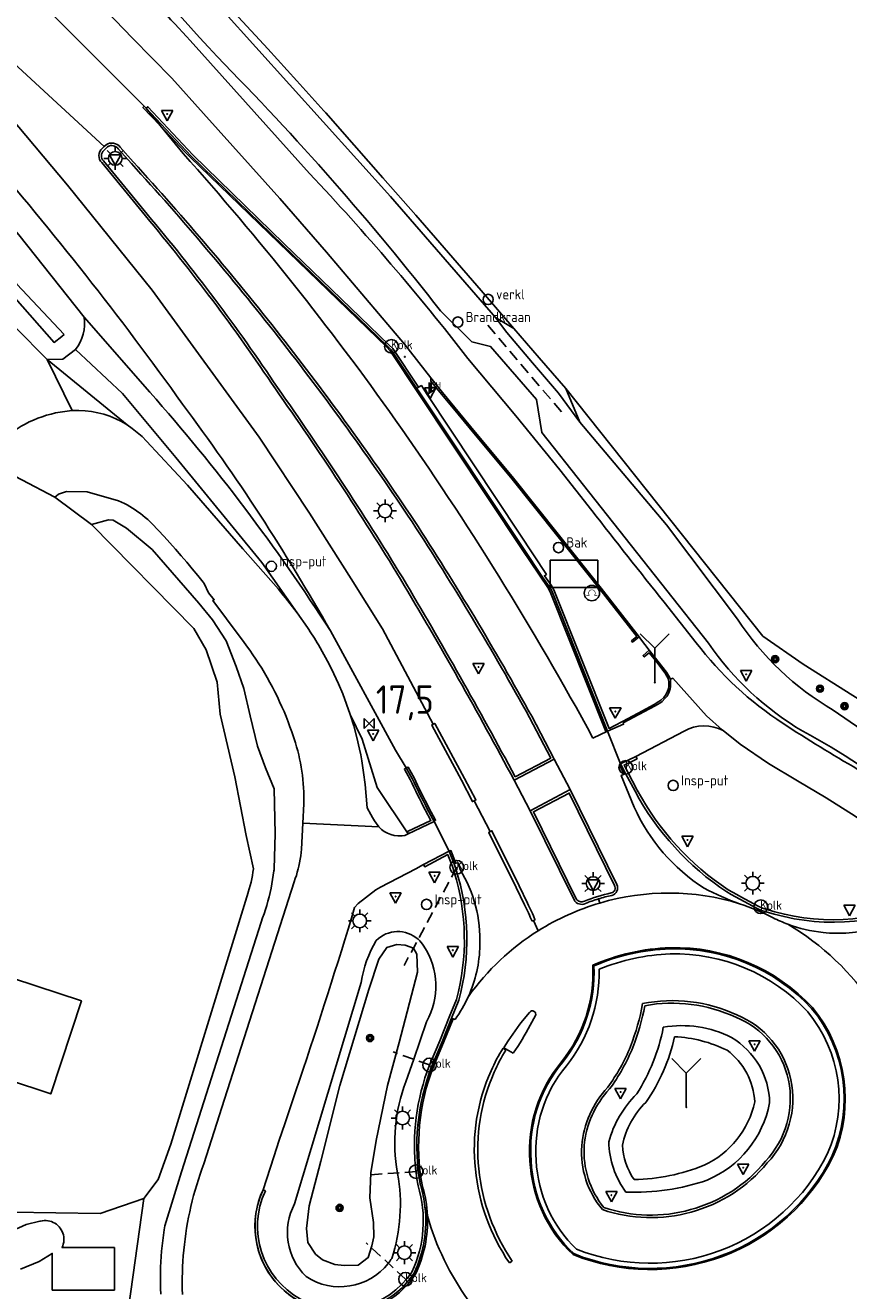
# Model space of a CAD drawing. Header units: metres. Extents: x 121613 to 124518, y 449573 to 453879.
# Tile 20 of 71: x 123577 to 123650, y 450963 to 451074. Entities that reach past the tile are written whole.
import ezdxf
from ezdxf.enums import TextEntityAlignment as Align

# ---------------------------------------------------------------- set-up
doc = ezdxf.new("R2010")
doc.units = ezdxf.units.M
doc.header["$LTSCALE"] = 4
doc.linetypes.add('STIPPELFIJN', pattern=[0.375, 0.25, -0.125])
doc.layers.get('0').update_dxf_attribs({"linetype": 'CONTINUOUS'})
for name, color, linetype in [('G_BTD', 3, 'CONTINUOUS'), ('G_OTD', 32, 'CONTINUOUS'), ('G_OWG', 6, 'CONTINUOUS'), ('G_OWT', 6, 'CONTINUOUS'), ('G_WGD', 7, 'CONTINUOUS'), ('G_WGI', 1, 'CONTINUOUS'), ('G_WTD', 5, 'CONTINUOUS'), ('LKWDUP', 5, 'CONTINUOUS'), ('LWGI', 7, 'CONTINUOUS'), ('PPALHM', 10, 'CONTINUOUS'), ('PVGO', 102, 'CONTINUOUS')]:
    doc.layers.add(name, color=color, linetype=linetype)
for name, color, linetype, true_color in [('PBAK', 7, 'CONTINUOUS', 0xbd2877), ('PBRD', 7, 'CONTINUOUS', 0xbd2877), ('PPAL', 7, 'CONTINUOUS', 0xbd2877), ('PPUT', 7, 'CONTINUOUS', 0xbd2877), ('PSTM', 7, 'CONTINUOUS', 0xde7233)]:
    doc.layers.add(name, color=color, linetype=linetype, true_color=true_color)
doc.styles.add('ISO', font='ISO')
doc.styles.get("Standard").update_dxf_attribs({"font": 'ISO'})

# ---------------------------------------------------------------- blocks, each defined once
blk = doc.blocks.new('kolk')
at = {"color": 0}
blk.add_circle((0, 0), 0.6, dxfattribs=at)
at = {"color": 0, "linetype": 'Continuous', "style": 'ISO'}
blk.add_attdef('KOLK', (-0.04, -0.26), '', height=0.8, dxfattribs=at)
blk = doc.blocks.new('verkeersbord-pl')
at = {"linetype": 'Continuous'}
blk.add_circle((0, 0), 0.03, dxfattribs=at)
blk = doc.blocks.new('klok')
at = {"color": 0}
blk.add_circle((0, 0), 0.45, dxfattribs=at)
at = {"style": 'ISO'}
blk.add_attdef('KLOK', (0.7, 0), '', height=0.9, dxfattribs=at)
blk = doc.blocks.new('boom')
at = {"color": 0}
for radius in [0.315, 0.225, 0.135]:
    blk.add_circle((0, 0), radius, dxfattribs=at)
blk = doc.blocks.new('verkeersbord')
at = {"color": 0}
for p, q in [((0.5, 0.32), (-0.5, 0.32)), ((-0.5, 0.32), (0, -0.6)), ((0, -0.6), (0.5, 0.32))]:
    blk.add_line(p, q, dxfattribs=at)
blk = doc.blocks.new('lichtmast')
at = {"color": 0}
for p, q in [((-0.6, 0), (-1, 0)), ((-0.71, 0.71), (-0.42, 0.42)), ((0, 0.6), (0, 1)), ((0.42, 0.42), (0.71, 0.71)), ((0.6, 0), (1, 0)), ((-0.42, -0.42), (-0.71, -0.71)), ((0, -0.6), (0, -1)), ((0.42, -0.42), (0.71, -0.71))]:
    blk.add_line(p, q, dxfattribs=at)
blk.add_circle((0, 0), 0.6, dxfattribs=at)
blk = doc.blocks.new('verklikker')
at = {"color": 0}
blk.add_circle((0, 0), 0.45, dxfattribs=at)
at = {"color": 0, "style": 'ISO'}
blk.add_attdef('VERKLIKKER', (0.7, 0), '', height=0.9, dxfattribs=at)
blk = doc.blocks.new('kilometerpaal')
at = {"color": 0}
for p, q in [((-0.44, 0.44), (0.44, -0.44)), ((-0.44, -0.44), (-0.44, 0.44)), ((0.44, 0.44), (-0.44, -0.44)), ((0.44, -0.44), (0.44, 0.44))]:
    blk.add_line(p, q, dxfattribs=at)
at = {"color": 0, "style": 'ISO'}
blk.add_attdef('KILOMETERPAAL', (0.59, 0.87), '', height=2.5, dxfattribs=at)
blk = doc.blocks.new('wegwijzer')
at = {"color": 0}
for q in [(-0.424, 1.424), (0.424, 1.424), (0, 0)]:
    blk.add_line((0, 1), q, dxfattribs=at)
blk = doc.blocks.new('brandkraan')
at = {"color": 0}
blk.add_circle((0, 0), 0.45, dxfattribs=at)
at = {"color": 0, "style": 'ISO'}
blk.add_attdef('BRANDKRAAN', (0.7, 0), '', height=0.9, dxfattribs=at)
blk = doc.blocks.new('abri')
at = {"color": 0}
for p, q in [((-2.1, 1.2), (2.1, 1.2)), ((-2.1, -1.2), (-2.1, 1.2)), ((2.1, 1.2), (2.1, -1.2)), ((2.1, -1.2), (-2.1, -1.2))]:
    blk.add_line(p, q, dxfattribs=at)
at = {"color": 0, "linetype": 'Continuous', "style": 'ISO', "flags": 2}
blk.add_attdef('ABRI', text='', height=0.8, dxfattribs=at).set_placement((0, 0), align=Align.MIDDLE_CENTER)
blk = doc.blocks.new('fietsklem')
at = {"color": 0, "linetype": 'Continuous', "const_width": 0.05}
blk.add_lwpolyline([(-0.49, -0.2), (-0.21, -0.2, -2.286164), (0.22, -0.2), (0.48, -0.2)], format="xyb", dxfattribs=at)
at = {"color": 0}
blk.add_circle((0, 0), 0.675, dxfattribs=at)
blk = doc.blocks.new('strooikist')
at = {"color": 0}
blk.add_circle((0, 0), 0.45, dxfattribs=at)
at = {"color": 0, "style": 'ISO'}
blk.add_attdef('STROOIKIST', (0.7, 0), '', height=0.9, dxfattribs=at)
blk = doc.blocks.new('haltepaal')
at = {"linetype": 'ByBlock', "lineweight": -2}
h = blk.add_hatch(color=0, dxfattribs=at)
h.dxf.hatch_style = 1
h.paths.add_polyline_path([(0.15, 0.45), (0.45, 0.45), (0.45, 0.8), (-0.15, 0.8), (-0.15, -0.1), (0, -0.1, -0.414214), (-0.1, 0, -1), (0.1, 0, -0.414214), (0, -0.1), (0.15, -0.1)])
h.paths.add_polyline_path([(0.15, 0.5), (0.15, 0.75), (0.4, 0.75), (0.4, 0.5)], flags=16)
at = {"linetype": 'ByBlock', "lineweight": -2, "true_color": 0x681648}
h = blk.add_hatch(color=219, dxfattribs=at)
h.dxf.hatch_style = 1
h.paths.add_polyline_path([(0.1, 0, 1), (-0.1, 0, 1)])
at = {"color": 0, "linetype": 'ByBlock', "lineweight": -2}
blk.add_attdef('HALTEPAAL', (0.5, 0.35), '', height=0.5, dxfattribs=at)

msp = doc.modelspace()

# ---------------------------------------------------------------- linework, layer by layer
at = {"layer": 'G_BTD', "linetype": 'Continuous', "transparency": 33554687}
for points in [[(123570.857, 451101.551), (123571.084, 451101.312), (123575.577, 451096.621), (123580.049, 451091.909), (123582.276, 451089.546), (123584.499, 451087.176), (123588.927, 451082.423), (123593.333, 451077.65), (123595.933, 451074.881), (123598.513, 451072.092), (123601.072, 451069.285), (123603.459, 451066.626)], [(123603.459, 451066.626), (123603.61, 451066.458), (123606.127, 451063.613), (123608.623, 451060.75), (123611.529, 451057.46), (123614.418, 451054.153), (123617.288, 451050.832), (123620.14, 451047.494)], [(123618.553, 451048.466), (123620.14, 451047.494)], [(123622.385, 451044.917), (123620.14, 451047.494)], [(123622.385, 451044.917), (123624.723, 451042.232)], [(123624.723, 451042.232), (123642.036, 451020.457), (123645.598, 451017.997), (123654.333, 451012.484)], [(123624.723, 451042.232), (123625.949, 451039.256)], [(123589.102, 450962.602), (123589.084, 450963.075), (123589.073, 450963.547), (123589.071, 450964.02), (123589.078, 450964.493), (123589.091, 450964.966), (123589.113, 450965.438), (123589.144, 450965.91), (123589.181, 450966.381), (123589.227, 450966.852), (123589.281, 450967.321), (123589.343, 450967.79), (123589.413, 450968.258), (123589.468, 450968.594), (123590.93, 450973.348), (123597.929, 450995.3), (123598.065, 450995.665), (123598.194, 450996.033), (123598.315, 450996.403), (123598.428, 450996.776), (123598.533, 450997.151), (123598.631, 450997.528), (123598.722, 450997.907), (123598.804, 450998.288), (123598.878, 450998.67), (123598.945, 450999.054), (123599.004, 450999.439), (123599.054, 450999.825), (123599.064, 450999.905), (123599.075, 451000), (123599.153, 451003.074), (123599.088, 451007.024), (123598.325, 451008.857), (123597.606, 451010.777), (123596.965, 451013.44), (123596.406, 451015.839), (123595.738, 451017.767), (123594.856, 451020.047), (123593.668, 451021.871), (123592.444, 451023.342), (123588.338, 451028.077), (123586.099, 451029.927), (123584.915, 451030.634), (123584.518, 451030.684), (123583.015, 451030.253)], [(123587.612, 450970.994), (123586.087, 450960.091), (123588.645, 450950.169)], [(123575.708, 450968.003), (123577.277, 450968.709), (123578.484, 450969.004), (123578.541, 450969.019), (123578.7, 450969.049), (123578.862, 450969.065), (123579.025, 450969.064), (123579.187, 450969.047), (123579.346, 450969.014), (123579.502, 450968.966), (123579.652, 450968.903), (123579.795, 450968.825), (123579.93, 450968.734), (123580.055, 450968.63), (123580.169, 450968.514), (123580.272, 450968.388), (123580.361, 450968.252), (123580.437, 450968.108), (123580.498, 450967.957), (123580.544, 450967.801), (123580.575, 450967.641), (123580.59, 450967.479), (123580.589, 450967.317), (123580.571, 450967.155), (123580.538, 450966.995), (123580.49, 450966.84), (123580.427, 450966.69), (123585.024, 450966.69), (123585.024, 450962.954), (123579.57, 450962.954), (123579.57, 450966.176), (123578.4, 450965.474), (123576.759, 450964.791)]]:
    msp.add_lwpolyline(points, dxfattribs=at)
for points in [[(123630.965, 450980.197, 0.0946881), (123633.294, 450986.056)], [(123633.294, 450986.056, -0.1630219), (123639.291, 450985.152)], [(123634.287, 450985.228, -0.0998561), (123631.756, 450979.451)], [(123638.902, 450984.032, 0.1036344), (123634.287, 450985.228)], [(123639.291, 450985.152, -0.259433), (123642.646, 450979.399)], [(123641.337, 450979.489, 0.2236683), (123638.902, 450984.032)], [(123628.494, 450975.982, -0.1299546), (123630.965, 450980.197)], [(123631.756, 450979.451, 0.1469059), (123629.701, 450975.69)], [(123636.888, 450973.919, 0.2329443), (123641.337, 450979.489)], [(123642.646, 450979.399, -0.2504828), (123637.166, 450972.622)], [(123628.494, 450975.982, 0.1491083), (123629.996, 450971.571)], [(123629.701, 450975.69, 0.13769), (123630.726, 450972.664)], [(123636.888, 450973.919, -0.0912184), (123630.726, 450972.664)], [(123637.166, 450972.622, -0.0953358), (123629.996, 450971.571)]]:
    msp.add_lwpolyline(points, format="xyb", dxfattribs=at)
at = {"layer": 'G_OTD', "linetype": 'Continuous', "transparency": 33554687}
for points in [[(123579.805, 451032.661), (123583.015, 451030.253)], [(123583.015, 451030.253), (123592.026, 451021.131), (123593.105, 451019.233), (123594.062, 451016.396), (123594.344, 451013.592), (123595.626, 451008.083), (123596.621, 451002.904), (123597.256, 451000), (123597.215, 450999.701), (123597.166, 450999.404), (123597.109, 450999.108), (123597.045, 450998.813), (123596.972, 450998.521), (123596.892, 450998.23), (123596.804, 450997.942), (123596.793, 450997.906), (123590, 450975.767), (123588.872, 450972.68), (123587.612, 450970.994)], [(123569.837, 450991.626), (123570.072, 450992.336), (123582.125, 450988.369), (123579.435, 450980.201), (123567.799, 450984.033), (123567.33, 450982.607), (123563.01, 450984.029), (123565.933, 450992.911), (123569.837, 450991.626)], [(123587.612, 450970.994), (123583.776, 450969.671), (123575.971, 450969.803), (123575.286, 450967.712)]]:
    msp.add_lwpolyline(points, dxfattribs=at)
at = {"layer": 'G_OWG', "linetype": 'Continuous', "transparency": 33554687}
for points in [[(123618.553, 451048.466), (123609.304, 451059.098), (123594.5, 451075.528), (123571.385, 451100.094)], [(123611.777, 451042.325), (123609.519, 451045.729), (123609.163, 451046.067), (123599.965, 451054.943), (123591.923, 451062.764), (123587.969, 451066.995), (123587.832, 451066.874)], [(123582.385, 451048.506), (123588.159, 451041.89)], [(123613.707, 451049.056), (123616.458, 451046.336), (123618.108, 451045.911), (123622.156, 451041.243), (123622.622, 451038.362), (123637.273, 451019.815)], [(123625.949, 451039.256), (123624.077, 451041.824), (123621.801, 451044.486), (123619.524, 451047.148), (123618.553, 451048.466)], [(123586.138, 451039.028), (123579.103, 451044.785)], [(123581.329, 451040.28), (123579.103, 451044.785)], [(123601.096, 451022.493), (123597.982, 451026.924), (123590.441, 451036.147), (123585.745, 451041.773), (123581.613, 451045.646)], [(123612.846, 451043.16), (123612.859, 451042.876), (123613.354, 451042.263)], [(123611.625, 451042.22), (123611.777, 451042.325)], [(123611.777, 451042.325), (123612.024, 451042.483), (123612.474, 451041.772), (123612.528, 451041.682)], [(123639.834, 451021.944), (123633.571, 451030.232), (123625.949, 451039.256)], [(123663.957, 451004.806), (123657.192, 451007.462), (123653.82, 451010.11), (123648.247, 451013.952)], [(123610.852, 451003.078), (123608.136, 451007.132), (123606.803, 451011.402), (123605.764, 451013.553)], [(123629.983, 451008.372), (123630.808, 451006.81)], [(123614.909, 451000.424), (123615.058, 450999.973)], [(123643.042, 450996.007), (123641.945, 450996.31)], [(123606.721, 450989.989), (123600.874, 450970.537)], [(123614.682, 450986.859), (123615.322, 450988.434)], [(123610.666, 450981.26), (123611.345, 450983.244), (123612.474, 450986.54)], [(123609.937, 450973.199), (123609.927, 450973.252)]]:
    msp.add_lwpolyline(points, dxfattribs=at)
for points in [[(123568.831, 451097.795, -0.014919), (123594.056, 451071.398)], [(123594.056, 451071.398, -0.0290361), (123613.707, 451049.056)], [(123604.031, 451020.899, 0.0379925), (123588.159, 451041.89)], [(123648.247, 451013.952, -0.1195315), (123639.834, 451021.944)], [(123637.273, 451019.815, 0.1084376), (123645.571, 451012.078)], [(123645.571, 451012.078, -0.0534465), (123655.035, 451005.721)], [(123638.884, 450997.953, -0.1237239), (123630.808, 451006.81)], [(123615.058, 450999.973, -0.1435115), (123615.322, 450988.434)], [(123641.945, 450996.31, -0.0081103), (123638.884, 450997.953)], [(123656.891, 450997.457, -0.1929324), (123643.042, 450996.007)], [(123608.061, 450993.688, 0.0973744), (123606.721, 450989.989)], [(123611.732, 450993.792, 0.396605), (123608.061, 450993.688)], [(123612.238, 450993.186, 0.0736309), (123611.732, 450993.792)], [(123612.474, 450986.54, 0.2798888), (123612.238, 450993.186)], [(123631.48, 450988.143, -0.0459933), (123630.418, 450984.365)], [(123639.752, 450987.146, 0.158248), (123631.48, 450988.143)], [(123644.518, 450981.449, 0.2495517), (123639.752, 450987.146)], [(123630.418, 450984.365, -0.0601732), (123628.406, 450980.776)], [(123642.438, 450974.126, 0.2447087), (123644.518, 450981.449)], [(123610.666, 450981.26, 0.1382807), (123609.927, 450973.252)], [(123628.406, 450980.776, 0.168003), (123626.123, 450975.638)], [(123626.123, 450975.638, 0.1923478), (123627.939, 450970.022)], [(123642.438, 450974.126, -0.1571862), (123635.74, 450969.811)], [(123609.425, 450965.736, 0.1232555), (123609.937, 450973.199)], [(123600.874, 450970.537, 0.3362224), (123601.891, 450964.138)], [(123627.939, 450970.022, 0.1521631), (123635.74, 450969.811)], [(123609.115, 450965.3, 0.0251879), (123609.425, 450965.736)], [(123601.891, 450964.138, 0.390244), (123609.115, 450965.3)]]:
    msp.add_lwpolyline(points, format="xyb", dxfattribs=at)
at = {"layer": 'G_OWT', "linetype": 'Continuous', "transparency": 33554687}
for points in [[(123511.497, 451132.369), (123512.608, 451132.424), (123513.92, 451131.321), (123520.984, 451122.155), (123526.668, 451114.325), (123544.633, 451092.642), (123553.171, 451082.784), (123576.633, 451055.739), (123582.385, 451048.506)], [(123579.103, 451044.785), (123576.346, 451047.597), (123561.953, 451064.608), (123540.386, 451090.335)], [(123579.103, 451044.785), (123580.508, 451044.801), (123581.606, 451045.641), (123581.613, 451045.646)]]:
    msp.add_lwpolyline(points, dxfattribs=at)
msp.add_lwpolyline([(123581.613, 451045.646, 0.1952262), (123582.385, 451048.506)], format="xyb", dxfattribs=at)
at = {"layer": 'G_WGD', "linetype": 'Continuous', "transparency": 33554687}
for points in [[(123564.418, 451095.285), (123564.549, 451095.148), (123566.251, 451093.602), (123570.055, 451089.934), (123573.191, 451086.84), (123574.985, 451085.045), (123578.309, 451081.729), (123579.801, 451080.154), (123586.634, 451073.039), (123590.081, 451069.503), (123592.854, 451066.39), (123599.583, 451058.932), (123603.668, 451054.205), (123610.548, 451046.107), (123612.846, 451043.16)], [(123569.165, 451084.816), (123579.063, 451075.641), (123587.647, 451067.037)], [(123584.12, 451063.487), (123572.747, 451073.951)], [(123602.193, 451061.124), (123591.706, 451072.819)], [(123613.064, 451012.706), (123608.603, 451021.088), (123605.859, 451025.5), (123602.175, 451031.262), (123597.77, 451037.952), (123588.337, 451050.88), (123580.911, 451060.093), (123570.799, 451072.113)], [(123587.647, 451067.037), (123587.832, 451066.874)], [(123587.832, 451066.874), (123589.044, 451065.343), (123591.08, 451062.872)], [(123587.832, 451066.874), (123591.791, 451062.635), (123599.836, 451054.81), (123609.035, 451045.934), (123609.377, 451045.61), (123611.599, 451042.258), (123611.625, 451042.22)], [(123584.12, 451063.487), (123584.291, 451063.653)], [(123583.949, 451063.321), (123584.12, 451063.487)], [(123585.527, 451063.446), (123586.686, 451062.143)], [(123587.752, 451057.403), (123583.92, 451062.084)], [(123626.998, 451031.497), (123624.196, 451035.077), (123620.328, 451039.805), (123616.117, 451044.868)], [(123631.165, 451020.373), (123627.819, 451024.675), (123624.172, 451029.264), (123619.993, 451034.486), (123616.756, 451038.38), (123614.966, 451040.561), (123613.877, 451041.857), (123613.084, 451042.855), (123612.846, 451043.16)], [(123611.625, 451042.22), (123611.877, 451041.851), (123621.01, 451028.149), (123622.66, 451025.635), (123623.26, 451024.812)], [(123612.528, 451041.682), (123613.354, 451042.263)], [(123632.059, 451019.21), (123631.513, 451018.743), (123631.622, 451018.613), (123632.047, 451018.987), (123632.63, 451018.266), (123633.451, 451017.188), (123633.752, 451016.662), (123633.779, 451016.378), (123633.783, 451016.003), (123633.745, 451015.836), (123633.638, 451015.532), (123633.485, 451015.246), (123633.337, 451015.053), (123633.084, 451014.814), (123632.911, 451014.687), (123632.505, 451014.446), (123631.081, 451013.673), (123629.701, 451012.954), (123629.027, 451012.579), (123628.525, 451012.338), (123623.669, 451024.506), (123623.429, 451024.919), (123622.849, 451025.759), (123623.011, 451025.876), (123620.668, 451029.409), (123612.528, 451041.682)], [(123613.354, 451042.263), (123614.855, 451040.469), (123616.644, 451038.288), (123619.881, 451034.395), (123624.059, 451029.174), (123627.705, 451024.586), (123630.955, 451020.407), (123630.504, 451020.033), (123630.6, 451019.905), (123631.165, 451020.373)], [(123581.329, 451040.28), (123581.072, 451040.259), (123580.666, 451040.212), (123580.262, 451040.15), (123579.86, 451040.072), (123579.462, 451039.978), (123579.069, 451039.869), (123578.679, 451039.744), (123578.295, 451039.604), (123577.917, 451039.449), (123577.545, 451039.28), (123577.179, 451039.096), (123576.822, 451038.898), (123576.472, 451038.686), (123576.131, 451038.461), (123575.799, 451038.222), (123575.477, 451037.971), (123575.164, 451037.707), (123574.863, 451037.432), (123574.572, 451037.144), (123573.945, 451035.702), (123579.805, 451032.661)], [(123586.138, 451039.028), (123585.654, 451039.311), (123585.152, 451039.561), (123584.896, 451039.672), (123584.633, 451039.775), (123584.101, 451039.954), (123583.559, 451040.095), (123583.007, 451040.199), (123582.45, 451040.264), (123581.89, 451040.291), (123581.329, 451040.28)], [(123599.445, 451024.57), (123596.321, 451028.129), (123591.462, 451033.724), (123587.847, 451037.584), (123587.458, 451037.988), (123587.042, 451038.365), (123586.602, 451038.712), (123586.138, 451039.028)], [(123601.6, 451003.997), (123601.688, 451005.715), (123601.693, 451006.02), (123601.691, 451006.386), (123601.681, 451006.753), (123601.664, 451007.118), (123601.638, 451007.484), (123601.605, 451007.849), (123601.563, 451008.213), (123601.514, 451008.576), (123601.456, 451008.938), (123601.391, 451009.298), (123601.318, 451009.657), (123601.237, 451010.014), (123601.148, 451010.37), (123601.051, 451010.723), (123600.947, 451011.075), (123600.835, 451011.424), (123600.716, 451011.77), (123600.628, 451012.028), (123600.469, 451012.477), (123600.302, 451012.924), (123600.128, 451013.367), (123599.946, 451013.808), (123599.757, 451014.245), (123599.56, 451014.679), (123599.357, 451015.11), (123599.146, 451015.537), (123598.928, 451015.961), (123598.703, 451016.381), (123598.471, 451016.797), (123598.232, 451017.209), (123597.986, 451017.617), (123597.733, 451018.021), (123597.473, 451018.421), (123597.207, 451018.816), (123596.934, 451019.207), (123596.655, 451019.593), (123596.369, 451019.975), (123596.077, 451020.351), (123593.695, 451023.581), (123593.802, 451023.64), (123593.31, 451024.255), (123592.919, 451025.074), (123592.823, 451025.195), (123592.352, 451025.785), (123591.874, 451026.369), (123591.39, 451026.948), (123590.9, 451027.522), (123590.403, 451028.091), (123589.901, 451028.655), (123589.393, 451029.213), (123588.879, 451029.766), (123588.359, 451030.313), (123588.163, 451030.506), (123587.959, 451030.694), (123587.749, 451030.877), (123587.535, 451031.054), (123587.315, 451031.225), (123587.091, 451031.389), (123586.862, 451031.546), (123586.629, 451031.697), (123586.391, 451031.841), (123586.149, 451031.979), (123585.904, 451032.109), (123585.655, 451032.232), (123585.402, 451032.348), (123582.637, 451033.127), (123580.809, 451033.178), (123580.113, 451032.935), (123580.073, 451032.902), (123579.936, 451032.785), (123579.805, 451032.661)], [(123628.398, 451012.087), (123623.488, 451024.418), (123623.26, 451024.812)], [(123601.999, 451021.209), (123601.096, 451022.493)], [(123636.2, 451019.871), (123633.367, 451023.429)], [(123604.031, 451020.899), (123609.748, 451010.424), (123610.695, 451008.866)], [(123631.165, 451020.373), (123631.287, 451020.217), (123632.059, 451019.21)], [(123605.764, 451013.553), (123605.45, 451014.464), (123605.107, 451015.365), (123604.736, 451016.255), (123604.539, 451016.695), (123604.336, 451017.132), (123603.907, 451017.995), (123603.452, 451018.845), (123602.969, 451019.679)], [(123633.92, 451016.665), (123633.872, 451016.794), (123633.764, 451016.988), (123633.572, 451017.269), (123632.178, 451019.053), (123632.059, 451019.21)], [(123628.398, 451012.087), (123629.8, 451012.703), (123629.761, 451012.817), (123631.149, 451013.545), (123632.575, 451014.319), (123633.002, 451014.561), (123633.183, 451014.693), (123633.443, 451014.953), (123633.628, 451015.165), (123633.772, 451015.475), (123633.908, 451015.815), (123633.928, 451015.993), (123633.932, 451016.433), (123633.92, 451016.665)], [(123633.92, 451016.665), (123634.149, 451016.744), (123637.087, 451013.438), (123638.477, 451012.214), (123638.573, 451012.136)], [(123605.764, 451013.553), (123606.072, 451012.551), (123606.344, 451011.539), (123606.581, 451010.518), (123606.585, 451010.501), (123606.687, 451010.002), (123606.783, 451009.489), (123606.948, 451008.454), (123607.077, 451007.414), (123607.169, 451006.37), (123607.267, 451005.348), (123607.572, 451004.771), (123607.736, 451004.488), (123607.907, 451004.211), (123608.272, 451003.668)], [(123613.064, 451012.706), (123612.932, 451012.633), (123615.562, 451007.789)], [(123616.666, 451005.975), (123616.815, 451006.054), (123615.826, 451007.932), (123613.195, 451012.778), (123613.064, 451012.706)], [(123623.692, 451009.64), (123621.725, 451013.4)], [(123628.398, 451012.087), (123627.111, 451011.489)], [(123629.544, 451009.213), (123628.398, 451012.087)], [(123630.888, 451009.869), (123635.12, 451012.101)], [(123638.573, 451012.136), (123640.067, 451010.934), (123642.551, 451009.236), (123645.086, 451007.734), (123647.616, 451006.222), (123650.158, 451004.629), (123650.55, 451004.354), (123650.998, 451003.979)], [(123623.692, 451009.64), (123620.178, 451007.778)], [(123625.119, 451006.952), (123623.692, 451009.64)], [(123629.544, 451009.213), (123630.888, 451009.869)], [(123629.983, 451008.372), (123629.544, 451009.213)], [(123610.695, 451008.866), (123611.226, 451007.923)], [(123630.732, 451005.41), (123629.597, 451008.198), (123629.861, 451008.305), (123629.983, 451008.372)], [(123615.562, 451007.789), (123616.518, 451005.896), (123616.666, 451005.975)], [(123620.178, 451007.778), (123621.583, 451005.097)], [(123625.119, 451006.952), (123621.583, 451005.097)], [(123625.119, 451006.952), (123629.204, 450998.617)], [(123616.666, 451005.975), (123618.086, 451003.266)], [(123613.138, 451004.151), (123612.544, 451005.268)], [(123621.583, 451005.097), (123625.447, 450997.256)], [(123601.6, 451003.997), (123601.482, 451001.718), (123601.451, 451001.419), (123601.412, 451001.12), (123601.365, 451000.823), (123601.31, 451000.527), (123601.247, 451000.233), (123601.192, 451000), (123601.115, 450999.706), (123601.031, 450999.415), (123600.939, 450999.126), (123600.842, 450998.846), (123594.725, 450979.736), (123592.89, 450974.046), (123592.722, 450973.588), (123592.562, 450973.127), (123592.41, 450972.663), (123592.265, 450972.197), (123592.127, 450971.729), (123591.998, 450971.258), (123591.876, 450970.786), (123591.762, 450970.311), (123591.655, 450969.835), (123591.557, 450969.357), (123591.466, 450968.877), (123591.383, 450968.396), (123591.308, 450967.914), (123591.242, 450967.43), (123591.183, 450966.946), (123591.131, 450966.46), (123591.088, 450965.974), (123591.053, 450965.488), (123591.026, 450965), (123591.007, 450964.512), (123590.995, 450964.025), (123590.992, 450963.536), (123590.997, 450963.049), (123591.01, 450962.561)], [(123608.272, 451003.668), (123601.6, 451003.997)], [(123610.852, 451003.078), (123610.572, 451002.926), (123610.348, 451002.899), (123610.26, 451002.889), (123610.233, 451002.889), (123610.019, 451002.891), (123609.945, 451002.891), (123609.633, 451002.932), (123609.329, 451003.01), (123609.036, 451003.125), (123608.759, 451003.274), (123608.503, 451003.457), (123608.487, 451003.472), (123608.272, 451003.668)], [(123613.138, 451004.151), (123610.852, 451003.078)], [(123614.466, 451001.55), (123613.138, 451004.151)], [(123621.099, 450996.823), (123620.366, 450998.352), (123617.95, 451003.196), (123618.086, 451003.266)], [(123618.086, 451003.266), (123618.221, 451003.337), (123620.636, 450998.484), (123621.369, 450996.954)], [(123612.218, 451000.365), (123614.466, 451001.55)], [(123614.466, 451001.55), (123614.568, 451001.313), (123614.909, 451000.424)], [(123612.218, 451000.365), (123611.524, 451000), (123608.428, 450998.372), (123608.006, 450998.131), (123606.478, 450996.935), (123606.142, 450996.584), (123605.872, 450995.646)], [(123614.909, 451000.424), (123615.05, 451000.476), (123615.254, 451000.508), (123615.425, 450999.931)], [(123627.599, 450997.346), (123627.727, 450996.982)], [(123621.892, 450995.44), (123621.753, 450995.383)], [(123622.03, 450995.498), (123621.892, 450995.44)], [(123621.892, 450995.44), (123622.307, 450994.546)], [(123620.905, 450986.631), (123621.54, 450987.355)], [(123622.059, 450987.089), (123621.575, 450986.241)], [(123614.682, 450986.859), (123613.837, 450984.779), (123612.942, 450982.651)], [(123614.986, 450986.737), (123614.821, 450986.803), (123614.682, 450986.859)], [(123619.211, 450984.222), (123619.458, 450984.051)], [(123620.093, 450983.781), (123619.261, 450984.249)], [(123598.101, 450971.752), (123599.044, 450974.664), (123599.523, 450976.119), (123600.006, 450977.57), (123600.988, 450980.47)], [(123601.28, 450961.972), (123600.818, 450962.249), (123600.377, 450962.559), (123599.959, 450962.899), (123599.566, 450963.269), (123599.201, 450963.665), (123598.865, 450964.087), (123598.561, 450964.531), (123598.289, 450964.997), (123598.051, 450965.48), (123597.848, 450965.98), (123597.76, 450966.234), (123597.681, 450966.492), (123597.552, 450967.015), (123597.46, 450967.547), (123597.406, 450968.083), (123597.391, 450968.622), (123597.415, 450969.16), (123597.477, 450969.696), (123597.577, 450970.225), (123597.715, 450970.746), (123597.89, 450971.256), (123598.101, 450971.752)], [(123611.95, 450972.155), (123611.963, 450972.113)], [(123620.016, 450965.501), (123619.768, 450965.332)]]:
    msp.add_lwpolyline(points, dxfattribs=at)
for points in [[(123591.706, 451072.819, 0.0046014), (123580.728, 451084.449)], [(123585.527, 451063.446, 0.3906595), (123584.291, 451063.653)], [(123573.479, 451063.115, -0.0233468), (123591.015, 451040.856)], [(123583.92, 451062.084, -0.4405863), (123583.949, 451063.321)], [(123609.752, 451039.445, 0.0283908), (123591.08, 451062.872)], [(123586.686, 451062.143, -0.0188785), (123599.636, 451046.864)], [(123616.117, 451044.868, 0.023726), (123602.193, 451061.124)], [(123599.185, 451042.19, 0.0271674), (123587.752, 451057.403)], [(123599.636, 451046.864, -0.0192769), (123611.387, 451030.609)], [(123610.194, 451025.456, 0.016325), (123599.185, 451042.19)], [(123591.015, 451040.856, -0.0316163), (123604.031, 451020.899)], [(123627.111, 451011.489, 0.0284503), (123609.752, 451039.445)], [(123633.367, 451023.429, -0.0020215), (123626.998, 451031.497)], [(123611.387, 451030.609, -0.0186146), (123621.725, 451013.4)], [(123620.178, 451007.778, 0.0119988), (123610.194, 451025.456)], [(123601.096, 451022.493, 0.0186559), (123599.445, 451024.57)], [(123602.969, 451019.679, 0.0122799), (123601.999, 451021.209)], [(123643.831, 451012.771, -0.0866903), (123636.2, 451019.871)], [(123638.573, 451012.136, 0.2506127), (123635.12, 451012.101)], [(123650.4, 451008.729, -0.0130974), (123643.831, 451012.771)], [(123611.226, 451007.923, 0.0137287), (123612.544, 451005.268)], [(123636.881, 450998.29, -0.1440592), (123630.732, 451005.41)], [(123615.425, 450999.931, -0.146922), (123617.17, 450993.26)], [(123629.204, 450998.617, -0.4865675), (123628.777, 450997.657)], [(123640.01, 450996.912, -0.0336784), (123636.881, 450998.29)], [(123621.369, 450996.954, -0.0157875), (123622.03, 450995.498)], [(123622.307, 450994.546, -0.0685523), (123627.727, 450996.982)], [(123626.448, 450996.946, -0.4114213), (123625.447, 450997.256)], [(123626.448, 450996.946, -0.0189399), (123627.599, 450997.346)], [(123627.599, 450997.346, -0.0195095), (123628.777, 450997.657)], [(123627.727, 450996.982, -0.148661), (123640.01, 450996.912)], [(123642.962, 450995.684, 0.0409004), (123640.01, 450996.912)], [(123621.099, 450996.823, -0.0159085), (123621.753, 450995.383)], [(123600.988, 450980.47, 0.0077759), (123605.872, 450995.646)], [(123644.242, 450995.119, -0.0288104), (123642.962, 450995.684)], [(123644.242, 450995.119, -0.1111394), (123651.858, 450987.907)], [(123647.341, 450994.389, -0.0643944), (123644.242, 450995.119)], [(123647.341, 450994.389, 0.092629), (123651.892, 450994.761)], [(123616.157, 450988.763, -0.0979663), (123622.307, 450994.546)], [(123617.17, 450993.26, -0.1009655), (123616.157, 450988.763)], [(123627.196, 450991.446, -0.0948574), (123633.888, 450992.953)], [(123633.888, 450992.953, -0.2151255), (123646.34, 450987.716)], [(123624.427, 450982.958, 0.1825165), (123627.196, 450991.446)], [(123616.157, 450988.763, -0.050939), (123614.986, 450986.737)], [(123621.54, 450987.355, -0.4234004), (123621.942, 450987.457)], [(123622.059, 450987.089, 0.3238024), (123621.942, 450987.457)], [(123648.154, 450974.769, 0.2829961), (123646.34, 450987.716)], [(123619.261, 450984.249, -0.0218521), (123620.905, 450986.631)], [(123621.575, 450986.241, -0.0426407), (123620.093, 450983.781)], [(123618.16, 450982.215, -0.0487822), (123619.211, 450984.222)], [(123619.458, 450984.051, 0.049276), (123618.436, 450982.096)], [(123612.942, 450982.651, 0.1389119), (123611.95, 450972.155)], [(123621.672, 450974.303, -0.1958225), (123624.427, 450982.958)], [(123618.16, 450982.215, 0.1358014), (123616.779, 450973.568)], [(123618.436, 450982.096, 0.1359353), (123617.077, 450973.599)], [(123648.154, 450974.769, -0.1919789), (123638.466, 450966.007)], [(123619.768, 450965.332, -0.125975), (123616.779, 450973.568)], [(123617.077, 450973.599, 0.1259197), (123620.016, 450965.501)], [(123625.416, 450966.151, -0.1933354), (123621.672, 450974.303)], [(123611.963, 450972.113, -0.0434707), (123612.341, 450970.27)], [(123612.341, 450970.27, -0.1397223), (123611.381, 450964.43)], [(123612.341, 450970.27, 0.0085444), (123612.553, 450969.469)], [(123612.553, 450969.469, 0.0870368), (123616.148, 450962.049)], [(123638.466, 450966.007, -0.1872789), (123625.416, 450966.151)], [(123604.045, 450961.067, 0.2847783), (123611.381, 450964.43)]]:
    msp.add_lwpolyline(points, format="xyb", dxfattribs=at)
at = {"layer": 'G_WGI', "linetype": 'Continuous', "transparency": 33554687}
for points in [[(123584.081, 451062.234, -0.4486364), (123584.098, 451063.159)], [(123584.428, 451063.479, -0.3864654), (123585.357, 451063.306)], [(123586.523, 451061.996, -0.0188602), (123599.463, 451046.728)], [(123599.366, 451042.315, 0.0271084), (123587.921, 451057.543)], [(123599.463, 451046.728, -0.019306), (123611.203, 451030.488)], [(123610.382, 451025.57, 0.0163287), (123599.366, 451042.315)], [(123611.203, 451030.488, -0.0186072), (123621.531, 451013.296)], [(123620.269, 451008.075, 0.0118324), (123610.382, 451025.57)], [(123611.048, 451007.832, 0.0135576), (123612.367, 451005.174)], [(123638.999, 450998.141, -0.1236023), (123631.002, 451006.913)], [(123614.702, 451000.349, -0.0088436), (123614.912, 450999.702)], [(123614.912, 450999.702, -0.1406433), (123615.113, 450988.504)], [(123629.008, 450998.517, -0.4865959), (123628.726, 450997.871)], [(123642.026, 450996.516, -0.0080013), (123638.999, 450998.141)], [(123626.356, 450997.146, -0.4162098), (123625.643, 450997.357)], [(123626.356, 450997.146, -0.0384158), (123628.726, 450997.871)], [(123656.565, 450997.536, -0.1893389), (123643.101, 450996.219)], [(123627.656, 450991.153, -0.0904802), (123633.901, 450992.503)], [(123633.901, 450992.503, -0.2149814), (123646.001, 450987.419)], [(123624.776, 450982.673, 0.1762728), (123627.656, 450991.153)], [(123631.668, 450987.955, -0.1554622), (123639.665, 450986.944)], [(123630.622, 450984.284, 0.0445503), (123631.668, 450987.955)], [(123639.665, 450986.944, -0.2497606), (123644.303, 450981.404)], [(123646.001, 450987.419, -0.2824475), (123647.746, 450974.958)], [(123630.622, 450984.284, -0.0605291), (123628.575, 450980.636)], [(123612.738, 450982.733, 0.1225716), (123611.546, 450973.363)], [(123624.776, 450982.673, 0.1961878), (123622.121, 450974.332)], [(123644.303, 450981.404, -0.2450409), (123642.273, 450974.271)], [(123626.342, 450975.621, -0.1683657), (123628.575, 450980.636)], [(123628.069, 450970.21, -0.1901992), (123626.342, 450975.621)], [(123647.746, 450974.958, -0.1917211), (123638.309, 450966.428)], [(123625.663, 450966.537, -0.1914552), (123622.121, 450974.332)], [(123642.273, 450974.271, -0.157287), (123635.682, 450970.023)], [(123611.546, 450973.363, 0.0164565), (123611.736, 450972.103)], [(123601.28, 450961.972, -0.3948147), (123598.101, 450971.752)], [(123601.387, 450962.164, -0.3954791), (123598.306, 450971.671)], [(123611.736, 450972.103, -0.1856991), (123611.189, 450964.538)], [(123635.682, 450970.023, -0.1511782), (123628.069, 450970.21)], [(123638.309, 450966.428, -0.1859125), (123625.663, 450966.537)], [(123611.189, 450964.538, -0.390699), (123601.387, 450962.164)]]:
    msp.add_lwpolyline(points, format="xyb", dxfattribs=at)
for points in [[(123584.098, 451063.159), (123584.428, 451063.479)], [(123585.357, 451063.306), (123586.523, 451061.996)], [(123584.081, 451062.234), (123587.921, 451057.543)], [(123621.531, 451013.296), (123623.396, 451009.732), (123620.269, 451008.075)], [(123630.888, 451009.869), (123630.988, 451009.673), (123629.844, 451009.114), (123630.178, 451008.475), (123631.002, 451006.913)], [(123610.695, 451008.866), (123610.526, 451008.759), (123611.048, 451007.832)], [(123625.643, 450997.357), (123621.875, 451005.002), (123625.021, 451006.652), (123629.008, 450998.517)], [(123610.852, 451003.078), (123610.796, 451003.273), (123612.863, 451004.243), (123612.367, 451005.174)], [(123612.218, 451000.365), (123612.32, 451000.17), (123614.358, 451001.244), (123614.364, 451001.23), (123614.702, 451000.349)], [(123643.101, 450996.219), (123642.026, 450996.516)], [(123615.113, 450988.504), (123614.478, 450986.942), (123613.634, 450984.863), (123612.738, 450982.733)], [(123598.101, 450971.752), (123598.306, 450971.671)]]:
    msp.add_lwpolyline(points, dxfattribs=at)
at = {"layer": 'G_WTD', "linetype": 'Continuous', "transparency": 33554687}
for points in [[(123580.613, 451046.957), (123580.425, 451046.811), (123580.414, 451046.803), (123579.725, 451046.268), (123570.7, 451056.495), (123558.912, 451070.185), (123540.445, 451092.1), (123527.607, 451108.173), (123518.445, 451120.031), (123512.64, 451127.762), (123510.459, 451130.878), (123510.578, 451131.1), (123510.897, 451131.415), (123511.426, 451131.565), (123511.942, 451131.605)], [(123580.613, 451046.957), (123576.437, 451051.409), (123562.127, 451068.747)], [(123602.722, 450966.093), (123602.035, 450967.136), (123601.926, 450968.371), (123602.145, 450970.347), (123603.188, 450974.298), (123604.863, 450980.939), (123607.39, 450989.379), (123608.269, 450992.041), (123608.982, 450993.056), (123609.861, 450993.33), (123610.602, 450993.275), (123611.316, 450993.001), (123611.618, 450992.48), (123611.673, 450990.915), (123610.065, 450984.71), (123609.03, 450980.936), (123608.059, 450976.098), (123607.59, 450973.259), (123607.486, 450971.073), (123607.817, 450968.891), (123607.845, 450967.621), (123607.679, 450966.848), (123607.348, 450965.799), (123606.464, 450965.136), (123605.248, 450965.108), (123604.425, 450965.206), (123603.326, 450965.6), (123602.722, 450966.093)]]:
    msp.add_lwpolyline(points, dxfattribs=at)
at = {"layer": 'LKWDUP', "linetype": 'STIPPELFIJN', "lineweight": -3, "transparency": 33554687}
for points in [[(123617.868, 451047.8), (123624.346, 451040.157)], [(123615.139, 451000.124), (123610.499, 450991.501)], [(123612.739, 450982.749), (123609.542, 450983.885)], [(123611.563, 450973.364), (123607.563, 450973.091)], [(123610.634, 450963.9), (123607.163, 450967.099)]]:
    msp.add_lwpolyline(points, dxfattribs=at)
at = {"layer": 'LWGI', "transparency": 33554687}
for points in [[(123628.398, 451012.087), (123628.247, 451012.061), (123623.353, 451024.352), (123623.133, 451024.732), (123620.888, 451028.077), (123611.782, 451041.77), (123609.286, 451045.536), (123608.981, 451045.842), (123591.684, 451062.551), (123591.236, 451063.026), (123589.044, 451065.343), (123587.543, 451066.929), (123587.647, 451067.037)], [(123611.898, 451041.865), (123611.782, 451041.77)], [(123621.031, 451028.163), (123620.888, 451028.077)], [(123629.544, 451009.213), (123629.434, 451009.115), (123629.861, 451008.305)], [(123614.466, 451001.55), (123614.617, 451001.586), (123615.05, 451000.476)]]:
    msp.add_lwpolyline(points, dxfattribs=at)
for points in [[(123613.138, 451004.151), (123613.274, 451004.252), (123612.692, 451005.347, -0.0138955), (123611.375, 451007.999), (123610.85, 451008.932), (123610.695, 451008.866)], [(123624.35, 450983.021, 0.1957857), (123621.572, 450974.297, 0.1937495), (123625.361, 450966.065, 0.1875186), (123638.501, 450965.913, 0.1919374), (123648.245, 450974.727, 0.2830984), (123646.415, 450987.782, 0.2152278), (123633.885, 450993.053, 0.0958514), (123627.093, 450991.51, -0.1836925), (123624.35, 450983.021)], [(123614.821, 450986.803), (123613.976, 450984.722), (123613.081, 450982.595, 0.1388774), (123612.096, 450972.19, -0.0635762), (123612.553, 450969.469)], [(123612.553, 450969.469, -0.1211011), (123611.512, 450964.356, -0.2808355), (123604.149, 450960.904)]]:
    msp.add_lwpolyline(points, format="xyb", dxfattribs=at)

# ---------------------------------------------------------------- block references
at = {"layer": 'PBAK', "transparency": 33554687}
msp.add_blockref('strooikist', (123624.08, 451028.236), dxfattribs=at).add_auto_attribs({'STROOIKIST': 'Bak'})
at = {"layer": 'PBRD', "transparency": 33554687}
for p in [(123589.67, 451066.356), (123585.1, 451062.446), (123612.793, 451041.952), (123617.053, 451017.732), (123640.587, 451017.092), (123629.077, 451013.826), (123607.778, 451011.849), (123635.43, 451002.528), (123613.188, 450999.368), (123627.121, 450998.692), (123609.755, 450997.56), (123649.677, 450996.465), (123614.789, 450992.834), (123641.326, 450984.551), (123629.541, 450980.364), (123640.327, 450973.707), (123628.734, 450971.296)]:
    msp.add_blockref('verkeersbord', p, dxfattribs=at)
msp.add_blockref('verklikker', (123617.899, 451050.051), dxfattribs=at).add_auto_attribs({'VERKLIKKER': 'verkl '})
at = {"layer": 'PBRD', "transparency": 33554687, "xscale": 3, "yscale": 3, "zscale": 3}
for p in [(123632.539, 451016.388), (123635.317, 450979.034)]:
    msp.add_blockref('wegwijzer', p, dxfattribs=at)
at = {"layer": 'PPAL', "transparency": 33554687}
for name, p in [('verkeersbord-pl', (123589.67, 451066.356)), ('lichtmast', (123585.1, 451062.446)), ('verkeersbord-pl', (123610.57, 451045.005)), ('lichtmast', (123608.826, 451031.458)), ('verkeersbord-pl', (123617.053, 451017.732)), ('verkeersbord-pl', (123640.587, 451017.092)), ('verkeersbord-pl', (123632.549, 451016.363)), ('verkeersbord-pl', (123629.077, 451013.826)), ('verkeersbord-pl', (123607.778, 451011.849)), ('verkeersbord-pl', (123635.43, 451002.528)), ('verkeersbord-pl', (123613.188, 450999.368)), ('lichtmast', (123627.121, 450998.692)), ('lichtmast', (123641.159, 450998.726)), ('verkeersbord-pl', (123609.755, 450997.56)), ('lichtmast', (123606.601, 450995.414)), ('verkeersbord-pl', (123614.789, 450992.834)), ('verkeersbord-pl', (123641.326, 450984.551)), ('verkeersbord-pl', (123629.541, 450980.364)), ('lichtmast', (123610.369, 450978.077)), ('verkeersbord-pl', (123635.317, 450979.034)), ('verkeersbord-pl', (123640.327, 450973.707)), ('verkeersbord-pl', (123628.734, 450971.296)), ('lichtmast', (123610.532, 450966.238))]:
    msp.add_blockref(name, p, dxfattribs=at)
msp.add_blockref('haltepaal', (123612.793, 451041.952), dxfattribs=at).add_auto_attribs({'HALTEPAAL': 'H'})
at = {"layer": 'PPALHM', "transparency": 33554687}
msp.add_blockref('kilometerpaal', (123607.43, 451012.755), dxfattribs=at).add_auto_attribs({'KILOMETERPAAL': '17,5'})
at = {"layer": 'PPUT', "transparency": 33554687}
for name, p, values in [('brandkraan', (123615.229, 451048.061), {'BRANDKRAAN': 'Brandkraan'}), ('kolk', (123609.393, 451045.927), {'KOLK': 'Kolk'}), ('klok', (123598.832, 451026.586), {'KLOK': 'Insp-put'}), ('kolk', (123629.992, 451008.911), {'KOLK': 'Kolk'}), ('klok', (123634.165, 451007.321), {'KLOK': 'Insp-put'}), ('kolk', (123615.139, 451000.124), {'KOLK': 'Kolk'}), ('klok', (123612.479, 450996.857), {'KLOK': 'Insp-put'}), ('kolk', (123641.865, 450996.647), {'KOLK': 'Kolk'}), ('kolk', (123612.739, 450982.749), {'KOLK': 'Kolk'}), ('kolk', (123611.563, 450973.364), {'KOLK': 'Kolk'}), ('kolk', (123610.634, 450963.9), {'KOLK': 'Kolk'})]:
    msp.add_blockref(name, p, dxfattribs=at).add_auto_attribs(values)
at = {"layer": 'PSTM', "transparency": 33554687}
for name, p in [('abri', (123625.451, 451025.929)), ('fietsklem', (123627.014, 451024.228))]:
    msp.add_blockref(name, p, dxfattribs=at)
at = {"layer": 'PVGO', "transparency": 33554687}
for p in [(123643.128, 451018.424), (123647.076, 451015.828), (123649.236, 451014.29), (123607.511, 450985.108), (123604.833, 450970.174)]:
    msp.add_blockref('boom', p, dxfattribs=at)

doc.saveas('drawing.dxf')
